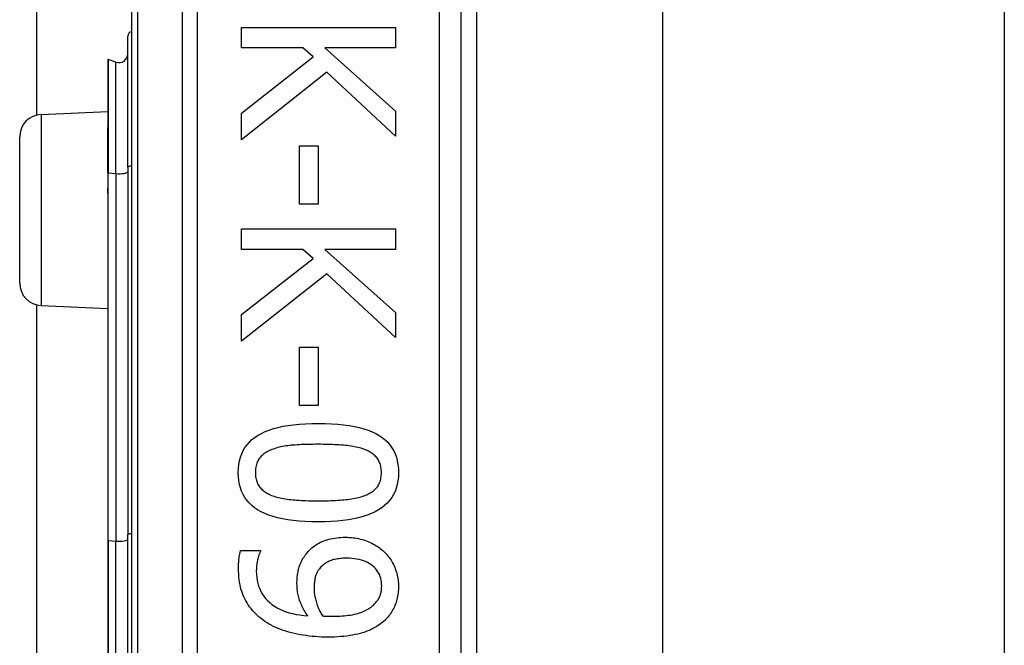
# Model space of a CAD drawing. Header units: inches. Extents: x 0 to 80.3, y -11 to 43.1.
# Tile 51 of 74: x 18.291 to 19.172, y 28.48 to 29.04. Entities that reach past the tile are written whole.
import ezdxf

# ---------------------------------------------------------------- set-up
doc = ezdxf.new("R2010")
doc.units = ezdxf.units.IN
doc.header["$MEASUREMENT"] = 0
doc.layers.add('Visible Edges(ANSI)', color=7, linetype='Continuous', lineweight=25)
doc.layers.add('Visible Tangent Edges(ANSI)', color=7, linetype='Continuous', lineweight=25)

msp = doc.modelspace()

# ---------------------------------------------------------------- linework, layer by layer
at = {"layer": 'Visible Edges(ANSI)'}
for p, q in [((18.30599, 28.95483), (18.30599, 31.95149)), ((18.39064, 29.46098), (18.39064, 27.57879)), ((18.68591, 27.76989), (18.68591, 29.26989)), ((18.6997, 29.14794), (18.6997, 27.89184)), ((18.86614, 29.13539), (18.86614, 27.90439)), ((19.17214, 29.13539), (19.17214, 27.90439)), ((18.4892, 29.03316), (18.627, 29.03316)), ((18.4892, 29.01484), (18.4892, 29.03316)), ((18.627, 29.03316), (18.627, 29.01484)), ((18.38738, 28.90811), (18.38738, 29.02545)), ((18.54425, 29.01484), (18.4892, 29.01484)), ((18.5533, 29.0068), (18.54425, 29.01484)), ((18.56368, 29.01484), (18.627, 28.95834)), ((18.627, 29.01484), (18.56368, 29.01484)), ((18.36946, 29.0043), (18.36946, 28.9436)), ((18.37682, 29.00218), (18.36999, 29.00467)), ((18.4892, 28.95644), (18.5533, 29.0068)), ((18.56547, 28.99307), (18.4892, 28.93266)), ((18.627, 28.93601), (18.56547, 28.99307)), ((18.30976, 28.95536), (18.36946, 28.95796)), ((18.627, 28.95834), (18.627, 28.93601)), ((18.4892, 28.93266), (18.4892, 28.95644)), ((18.36946, 28.9436), (18.36946, 28.94299)), ((18.36946, 28.90298), (18.36946, 28.94299)), ((18.29064, 28.8044), (18.29064, 28.93538)), ((18.54113, 28.9273), (18.55788, 28.9273)), ((18.54113, 28.87515), (18.54113, 28.9273)), ((18.55788, 28.9273), (18.55788, 28.87515)), ((18.38738, 28.90811), (18.38738, 28.57924)), ((18.36946, 28.90298), (18.36946, 28.89018)), ((18.36946, 28.89018), (18.36946, 28.88448)), ((18.36946, 28.88448), (18.36946, 28.57405)), ((18.55788, 28.87515), (18.54113, 28.87515)), ((18.4892, 28.85293), (18.627, 28.85293)), ((18.4892, 28.83462), (18.4892, 28.85293)), ((18.627, 28.85293), (18.627, 28.83462)), ((18.54425, 28.83462), (18.4892, 28.83462)), ((18.5533, 28.82658), (18.54425, 28.83462)), ((18.56368, 28.83462), (18.627, 28.77811)), ((18.627, 28.83462), (18.56368, 28.83462)), ((18.4892, 28.77622), (18.5533, 28.82658)), ((18.56547, 28.81284), (18.4892, 28.75243)), ((18.627, 28.75578), (18.56547, 28.81284)), ((18.30599, 28.25483), (18.30599, 28.78495)), ((18.30976, 28.78442), (18.36946, 28.78181)), ((18.4892, 28.75243), (18.4892, 28.77622)), ((18.627, 28.77811), (18.627, 28.75578)), ((18.54113, 28.74707), (18.55788, 28.74707)), ((18.54113, 28.69492), (18.54113, 28.74707)), ((18.55788, 28.74707), (18.55788, 28.69492)), ((18.55788, 28.69492), (18.54113, 28.69492)), ((18.38738, 28.46053), (18.38738, 28.57924)), ((18.36946, 28.57405), (18.36946, 28.46573)), ((18.48842, 28.56506), (18.50617, 28.56506)), ((18.50617, 28.56506), (18.50617, 28.56416))]:
    msp.add_line(p, q, dxfattribs=at)
at = {"layer": 'Visible Edges(ANSI)', "flags": 128}
for points in [[(18.4863, 28.63485), (18.48642, 28.63856), (18.48679, 28.6421), (18.4874, 28.64548), (18.48826, 28.64869), (18.48937, 28.65173), (18.49072, 28.6546), (18.49232, 28.6573), (18.49416, 28.65984), (18.49625, 28.6622), (18.49859, 28.6644), (18.50117, 28.66643), (18.504, 28.66829), (18.50708, 28.66999), (18.51041, 28.67155), (18.51401, 28.67296), (18.51786, 28.67422), (18.52197, 28.67533), (18.52634, 28.67629), (18.53097, 28.6771), (18.53586, 28.67777), (18.541, 28.67829), (18.54641, 28.67866), (18.55207, 28.67888), (18.55799, 28.67895)], [(18.55799, 28.67895), (18.56406, 28.67888), (18.56986, 28.67866), (18.57538, 28.67828), (18.58062, 28.67776), (18.58559, 28.67708), (18.59027, 28.67626), (18.59468, 28.67529), (18.59881, 28.67417), (18.60266, 28.67289), (18.60623, 28.67147), (18.60952, 28.6699), (18.61254, 28.66818), (18.61529, 28.6663), (18.61781, 28.66426), (18.62008, 28.66206), (18.62212, 28.65969), (18.62392, 28.65715), (18.62548, 28.65446), (18.62679, 28.6516), (18.62787, 28.64858), (18.62871, 28.64539), (18.62931, 28.64204), (18.62967, 28.63852), (18.62979, 28.63485)], [(18.55799, 28.6602), (18.5556, 28.66019), (18.55328, 28.66017), (18.55103, 28.66014), (18.54884, 28.6601), (18.54672, 28.66004), (18.54467, 28.65997), (18.54269, 28.65989), (18.54077, 28.6598), (18.53891, 28.65969), (18.53713, 28.65957), (18.53541, 28.65944), (18.53376, 28.6593), (18.53215, 28.65914), (18.53058, 28.65895), (18.52903, 28.65873), (18.52752, 28.65848), (18.52603, 28.65821), (18.52457, 28.65791), (18.52314, 28.65758), (18.52175, 28.65722), (18.52038, 28.65683), (18.51904, 28.65642), (18.51773, 28.65598), (18.51645, 28.65551)], [(18.59997, 28.65539), (18.59878, 28.65585), (18.59753, 28.65627), (18.59623, 28.65668), (18.59487, 28.65706), (18.59347, 28.65741), (18.59202, 28.65774), (18.59051, 28.65804), (18.58896, 28.65832), (18.58735, 28.65858), (18.58569, 28.65881), (18.58398, 28.65901), (18.58222, 28.65919), (18.58041, 28.65935), (18.57857, 28.6595), (18.57668, 28.65963), (18.57476, 28.65975), (18.5728, 28.65985), (18.5708, 28.65994), (18.56876, 28.66002), (18.56669, 28.66008), (18.56457, 28.66013), (18.56241, 28.66017), (18.56022, 28.66019), (18.55799, 28.6602)], [(18.51645, 28.65551), (18.51528, 28.65504), (18.51416, 28.65455), (18.51308, 28.65402), (18.51205, 28.65346), (18.51106, 28.65287), (18.51012, 28.65225), (18.50923, 28.6516), (18.50838, 28.65091), (18.50758, 28.6502), (18.50682, 28.64945), (18.50611, 28.64867), (18.50545, 28.64786), (18.50483, 28.64701), (18.50427, 28.64611), (18.50376, 28.64518), (18.50331, 28.6442), (18.50291, 28.64318), (18.50256, 28.64212), (18.50227, 28.64101), (18.50202, 28.63987), (18.50184, 28.63868), (18.5017, 28.63744), (18.50162, 28.63617), (18.5016, 28.63485)], [(18.61449, 28.63485), (18.61447, 28.63611), (18.61439, 28.63734), (18.61426, 28.63853), (18.61409, 28.63968), (18.61386, 28.64079), (18.61358, 28.64187), (18.61326, 28.64291), (18.61288, 28.6439), (18.61245, 28.64487), (18.61197, 28.64579), (18.61144, 28.64667), (18.61086, 28.64752), (18.61023, 28.64833), (18.60955, 28.64912), (18.60882, 28.64988), (18.60804, 28.6506), (18.60721, 28.6513), (18.60632, 28.65197), (18.60539, 28.65262), (18.60441, 28.65323), (18.60338, 28.65381), (18.60229, 28.65437), (18.60116, 28.6549), (18.59997, 28.65539)], [(18.5581, 28.59085), (18.55206, 28.59093), (18.54629, 28.59115), (18.54079, 28.59152), (18.53557, 28.59205), (18.53063, 28.59272), (18.52595, 28.59354), (18.52155, 28.59452), (18.51743, 28.59564), (18.51358, 28.59691), (18.51, 28.59833), (18.50669, 28.59991), (18.50366, 28.60163), (18.50089, 28.6035), (18.49836, 28.60554), (18.49607, 28.60774), (18.49402, 28.61011), (18.49221, 28.61263), (18.49064, 28.61532), (18.48931, 28.61817), (18.48823, 28.62118), (18.48738, 28.62435), (18.48678, 28.62769), (18.48642, 28.63119), (18.4863, 28.63485)], [(18.5016, 28.63485), (18.50162, 28.6336), (18.5017, 28.63239), (18.50182, 28.63121), (18.502, 28.63008), (18.50223, 28.62897), (18.5025, 28.62791), (18.50283, 28.62688), (18.50321, 28.62589), (18.50364, 28.62493), (18.50412, 28.62401), (18.50465, 28.62313), (18.50523, 28.62228), (18.50586, 28.62147), (18.50654, 28.62069), (18.50727, 28.61994), (18.50805, 28.61921), (18.50888, 28.61852), (18.50976, 28.61786), (18.51069, 28.61723), (18.51168, 28.61663), (18.51271, 28.61606), (18.51379, 28.61551), (18.51493, 28.615), (18.51611, 28.61452)], [(18.62979, 28.63485), (18.62966, 28.63115), (18.62929, 28.62762), (18.62867, 28.62426), (18.6278, 28.62107), (18.62669, 28.61804), (18.62532, 28.61518), (18.62371, 28.61249), (18.62185, 28.60996), (18.61974, 28.6076), (18.61738, 28.6054), (18.61478, 28.60338), (18.61192, 28.60151), (18.60882, 28.59981), (18.60546, 28.59826), (18.60186, 28.59685), (18.598, 28.59559), (18.59389, 28.59448), (18.58953, 28.59352), (18.58492, 28.5927), (18.58006, 28.59204), (18.57495, 28.59152), (18.56958, 28.59115), (18.56397, 28.59092), (18.5581, 28.59085)], [(18.6002, 28.61464), (18.60135, 28.61512), (18.60245, 28.61562), (18.6035, 28.61616), (18.60451, 28.61673), (18.60547, 28.61732), (18.60638, 28.61794), (18.60725, 28.6186), (18.60806, 28.61928), (18.60883, 28.61999), (18.60956, 28.62072), (18.61023, 28.62149), (18.61086, 28.62228), (18.61144, 28.62311), (18.61197, 28.62398), (18.61245, 28.62489), (18.61288, 28.62584), (18.61326, 28.62683), (18.61358, 28.62785), (18.61386, 28.62892), (18.61409, 28.63003), (18.61426, 28.63117), (18.61439, 28.63236), (18.61447, 28.63358), (18.61449, 28.63485)], [(18.51611, 28.61452), (18.51727, 28.61409), (18.51849, 28.61367), (18.51975, 28.61328), (18.52106, 28.61291), (18.52243, 28.61256), (18.52385, 28.61223), (18.52531, 28.61193), (18.52683, 28.61165), (18.5284, 28.61138), (18.53002, 28.61114), (18.5317, 28.61092), (18.53342, 28.61073), (18.5352, 28.61055), (18.53702, 28.61039), (18.5389, 28.61024), (18.54083, 28.61011), (18.54281, 28.60999), (18.54484, 28.60989), (18.54692, 28.6098), (18.54905, 28.60973), (18.55124, 28.60968), (18.55347, 28.60964), (18.55576, 28.60962), (18.5581, 28.60961)], [(18.5581, 28.60961), (18.56044, 28.60962), (18.56272, 28.60964), (18.56496, 28.60968), (18.56714, 28.60973), (18.56927, 28.6098), (18.57135, 28.60989), (18.57337, 28.60999), (18.57535, 28.61011), (18.57727, 28.61024), (18.57914, 28.61039), (18.58096, 28.61055), (18.58272, 28.61073), (18.58444, 28.61093), (18.58611, 28.61115), (18.58773, 28.61139), (18.5893, 28.61166), (18.59083, 28.61195), (18.59231, 28.61226), (18.59374, 28.6126), (18.59513, 28.61296), (18.59647, 28.61334), (18.59776, 28.61375), (18.599, 28.61418), (18.6002, 28.61464)], [(18.54704, 28.56204), (18.54801, 28.56324), (18.54902, 28.5644), (18.55008, 28.5655), (18.55117, 28.56656), (18.5523, 28.56756), (18.55348, 28.56852), (18.5547, 28.56942), (18.55595, 28.57028), (18.55725, 28.57109), (18.55859, 28.57184), (18.55997, 28.57255), (18.56139, 28.57321), (18.56286, 28.57381), (18.56438, 28.57437), (18.56594, 28.57487), (18.56755, 28.57532), (18.56922, 28.57571), (18.57093, 28.57606), (18.57269, 28.57635), (18.5745, 28.57658), (18.57635, 28.57677), (18.57826, 28.5769), (18.58021, 28.57698), (18.58222, 28.577)], [(18.58222, 28.577), (18.58397, 28.57698), (18.58571, 28.57691), (18.58741, 28.57679), (18.58909, 28.57662), (18.59075, 28.5764), (18.59238, 28.57614), (18.59399, 28.57583), (18.59557, 28.57547), (18.59713, 28.57506), (18.59866, 28.5746), (18.60017, 28.5741), (18.60165, 28.57354), (18.6031, 28.57295), (18.60452, 28.57232), (18.60591, 28.57165), (18.60726, 28.57095), (18.60857, 28.57021), (18.60986, 28.56944), (18.6111, 28.56863), (18.61232, 28.56779), (18.6135, 28.56691), (18.61465, 28.56599), (18.61576, 28.56504), (18.61684, 28.56405)], [(18.48652, 28.54942), (18.48652, 28.55004), (18.48653, 28.55067), (18.48655, 28.5513), (18.48657, 28.55194), (18.48659, 28.55258), (18.48662, 28.55323), (18.48665, 28.55389), (18.4867, 28.55456), (18.48674, 28.55523), (18.48679, 28.55591), (18.48685, 28.5566), (18.48691, 28.5573), (18.48698, 28.55799), (18.48706, 28.55867), (18.48715, 28.55935), (18.48725, 28.56002), (18.48736, 28.56068), (18.48748, 28.56133), (18.48762, 28.56197), (18.48776, 28.56261), (18.48791, 28.56323), (18.48807, 28.56385), (18.48824, 28.56446), (18.48842, 28.56506)], [(18.50617, 28.56416), (18.50595, 28.56375), (18.50573, 28.56331), (18.50552, 28.56283), (18.5053, 28.56231), (18.50509, 28.56176), (18.50488, 28.56118), (18.50467, 28.56055), (18.50446, 28.55989), (18.50426, 28.5592), (18.50406, 28.55847), (18.50386, 28.55771), (18.50366, 28.5569), (18.50347, 28.55608), (18.5033, 28.55526), (18.50315, 28.55444), (18.50301, 28.55362), (18.50289, 28.55279), (18.50278, 28.55196), (18.50269, 28.55113), (18.50262, 28.5503), (18.50256, 28.54947), (18.50252, 28.54864), (18.5025, 28.5478), (18.50249, 28.54697)], [(18.53889, 28.53546), (18.5389, 28.53672), (18.53894, 28.53796), (18.539, 28.53918), (18.53908, 28.54038), (18.53918, 28.54157), (18.53931, 28.54274), (18.53946, 28.54389), (18.53964, 28.54502), (18.53983, 28.54613), (18.54006, 28.54723), (18.5403, 28.54831), (18.54057, 28.54937), (18.54087, 28.55042), (18.54121, 28.55147), (18.5416, 28.55253), (18.54203, 28.55358), (18.54251, 28.55463), (18.54302, 28.55569), (18.54359, 28.55675), (18.54419, 28.5578), (18.54484, 28.55886), (18.54553, 28.55992), (18.54627, 28.56098), (18.54704, 28.56204)], [(18.61684, 28.56405), (18.61784, 28.56308), (18.61881, 28.56208), (18.61974, 28.56104), (18.62063, 28.55996), (18.62148, 28.55885), (18.62229, 28.5577), (18.62307, 28.55651), (18.62381, 28.55529), (18.62451, 28.55403), (18.62517, 28.55274), (18.6258, 28.55141), (18.62638, 28.55004), (18.62693, 28.54865), (18.62742, 28.54726), (18.62787, 28.54587), (18.62827, 28.54447), (18.62863, 28.54308), (18.62894, 28.54168), (18.6292, 28.54027), (18.62941, 28.53887), (18.62958, 28.53746), (18.62969, 28.53606), (18.62976, 28.53464), (18.62979, 28.53323)], [(18.583, 28.55824), (18.58157, 28.55823), (18.58018, 28.55818), (18.57884, 28.5581), (18.57754, 28.558), (18.57628, 28.55786), (18.57506, 28.55769), (18.57388, 28.55748), (18.57275, 28.55725), (18.57166, 28.55699), (18.57062, 28.55669), (18.56961, 28.55637), (18.56865, 28.55601), (18.56772, 28.55562), (18.56682, 28.55519), (18.56593, 28.55473), (18.56507, 28.55422), (18.56423, 28.55368), (18.56342, 28.55311), (18.56262, 28.55249), (18.56185, 28.55184), (18.5611, 28.55115), (18.56038, 28.55043), (18.55967, 28.54966), (18.55899, 28.54886)], [(18.61471, 28.53334), (18.61466, 28.53521), (18.61449, 28.53701), (18.6142, 28.53875), (18.61381, 28.54042), (18.6133, 28.54203), (18.61268, 28.54357), (18.61194, 28.54505), (18.61109, 28.54647), (18.61013, 28.54782), (18.60905, 28.54911), (18.60786, 28.55033), (18.60656, 28.55149), (18.60515, 28.55257), (18.60364, 28.55355), (18.60203, 28.55444), (18.60032, 28.55524), (18.59851, 28.55595), (18.5966, 28.55656), (18.59458, 28.55707), (18.59247, 28.55749), (18.59025, 28.55782), (18.58794, 28.55806), (18.58552, 28.5582), (18.583, 28.55824)], [(18.50852, 28.50286), (18.50677, 28.5042), (18.50509, 28.50559), (18.50348, 28.50702), (18.50194, 28.5085), (18.50047, 28.51003), (18.49907, 28.5116), (18.49774, 28.51321), (18.49648, 28.51487), (18.4953, 28.51657), (18.49418, 28.51832), (18.49314, 28.52011), (18.49216, 28.52195), (18.49126, 28.52385), (18.49044, 28.52582), (18.48969, 28.52786), (18.48903, 28.52997), (18.48844, 28.53215), (18.48793, 28.5344), (18.4875, 28.53673), (18.48715, 28.53912), (18.48687, 28.54159), (18.48668, 28.54413), (18.48656, 28.54674), (18.48652, 28.54942)], [(18.50249, 28.54697), (18.50257, 28.54401), (18.50282, 28.54115), (18.50324, 28.53841), (18.50382, 28.53577), (18.50456, 28.53324), (18.50548, 28.53082), (18.50656, 28.5285), (18.5078, 28.5263), (18.50921, 28.5242), (18.51079, 28.52221), (18.51253, 28.52032), (18.51444, 28.51855), (18.5165, 28.51689), (18.5187, 28.51535), (18.52105, 28.51394), (18.52353, 28.51265), (18.52616, 28.51148), (18.52893, 28.51044), (18.53184, 28.50952), (18.53489, 28.50872), (18.53808, 28.50805), (18.54141, 28.5075), (18.54488, 28.50707), (18.5485, 28.50677)], [(18.55899, 28.54886), (18.55852, 28.54826), (18.55808, 28.54765), (18.55766, 28.54703), (18.55727, 28.54639), (18.55691, 28.54574), (18.55658, 28.54508), (18.55627, 28.54441), (18.55599, 28.54373), (18.55574, 28.54303), (18.55551, 28.54233), (18.55531, 28.54161), (18.55514, 28.54088), (18.55499, 28.54014), (18.55485, 28.53939), (18.55472, 28.53863), (18.55461, 28.53786), (18.55451, 28.53708), (18.55443, 28.53629), (18.55436, 28.53549), (18.5543, 28.53468), (18.55425, 28.53386), (18.55422, 28.53303), (18.5542, 28.53218), (18.55419, 28.53133)], [(18.5485, 28.50677), (18.54768, 28.50799), (18.5469, 28.5092), (18.54615, 28.51041), (18.54545, 28.51161), (18.54478, 28.51279), (18.54415, 28.51397), (18.54356, 28.51514), (18.54301, 28.5163), (18.5425, 28.51744), (18.54202, 28.51858), (18.54158, 28.51972), (18.54118, 28.52084), (18.54082, 28.52196), (18.54048, 28.5231), (18.54018, 28.52426), (18.53991, 28.52544), (18.53967, 28.52663), (18.53947, 28.52784), (18.53929, 28.52907), (18.53915, 28.53032), (18.53904, 28.53158), (18.53896, 28.53286), (18.53891, 28.53415), (18.53889, 28.53546)], [(18.55419, 28.53133), (18.55421, 28.53034), (18.55425, 28.52934), (18.55432, 28.52832), (18.55442, 28.52729), (18.55455, 28.52625), (18.55471, 28.52519), (18.55489, 28.52412), (18.55511, 28.52305), (18.55535, 28.52195), (18.55563, 28.52085), (18.55593, 28.51973), (18.55626, 28.5186), (18.55661, 28.51748), (18.55698, 28.51638), (18.55738, 28.5153), (18.55779, 28.51425), (18.55822, 28.51322), (18.55867, 28.51221), (18.55914, 28.51123), (18.55963, 28.51027), (18.56014, 28.50933), (18.56067, 28.50841), (18.56122, 28.50752), (18.56178, 28.50665)], [(18.6069, 28.51603), (18.60762, 28.51671), (18.60831, 28.51738), (18.60896, 28.51806), (18.60956, 28.51873), (18.61013, 28.51941), (18.61067, 28.5201), (18.61116, 28.52078), (18.61161, 28.52147), (18.61203, 28.52216), (18.6124, 28.52285), (18.61274, 28.52355), (18.61304, 28.52424), (18.61331, 28.52495), (18.61355, 28.52566), (18.61377, 28.52638), (18.61397, 28.52711), (18.61414, 28.52786), (18.61429, 28.52861), (18.61442, 28.52937), (18.61453, 28.53015), (18.61461, 28.53093), (18.61467, 28.53173), (18.6147, 28.53253), (18.61471, 28.53334)], [(18.62979, 28.53323), (18.62977, 28.53166), (18.6297, 28.53012), (18.62959, 28.5286), (18.62943, 28.5271), (18.62924, 28.52563), (18.62899, 28.52419), (18.62871, 28.52277), (18.62837, 28.52137), (18.628, 28.52), (18.62758, 28.51865), (18.62711, 28.51733), (18.62661, 28.51603), (18.62606, 28.51476), (18.62547, 28.51352), (18.62484, 28.51231), (18.62417, 28.51112), (18.62346, 28.50996), (18.62271, 28.50883), (18.62192, 28.50773), (18.6211, 28.50665), (18.62023, 28.50561), (18.61932, 28.50459), (18.61838, 28.5036), (18.61739, 28.50264)], [(18.57049, 28.50632), (18.57278, 28.50634), (18.575, 28.50639), (18.57715, 28.50648), (18.57923, 28.50661), (18.58123, 28.50677), (18.58317, 28.50696), (18.58503, 28.50719), (18.58682, 28.50746), (18.58854, 28.50776), (18.59019, 28.5081), (18.59177, 28.50848), (18.59327, 28.50889), (18.59472, 28.50933), (18.5961, 28.5098), (18.59743, 28.5103), (18.59871, 28.51082), (18.59993, 28.51138), (18.60109, 28.51196), (18.6022, 28.51257), (18.60325, 28.51321), (18.60424, 28.51387), (18.60518, 28.51456), (18.60607, 28.51529), (18.6069, 28.51603)], [(18.56636, 28.48767), (18.56353, 28.4877), (18.56072, 28.48778), (18.55793, 28.48791), (18.55517, 28.4881), (18.55244, 28.48834), (18.54972, 28.48863), (18.54704, 28.48898), (18.54438, 28.48938), (18.54174, 28.48984), (18.53913, 28.49035), (18.53654, 28.49091), (18.53398, 28.49152), (18.53147, 28.49219), (18.52902, 28.49291), (18.52665, 28.49368), (18.52435, 28.4945), (18.52212, 28.49536), (18.51997, 28.49628), (18.51788, 28.49725), (18.51586, 28.49827), (18.51392, 28.49934), (18.51205, 28.50047), (18.51025, 28.50164), (18.50852, 28.50286)], [(18.56178, 28.50665), (18.56201, 28.50664), (18.56226, 28.50662), (18.56251, 28.5066), (18.56278, 28.50658), (18.56307, 28.50656), (18.56336, 28.50654), (18.56367, 28.50652), (18.56399, 28.50651), (18.56433, 28.50649), (18.56468, 28.50647), (18.56504, 28.50645), (18.56541, 28.50643), (18.5658, 28.50641), (18.56619, 28.5064), (18.56659, 28.50638), (18.567, 28.50637), (18.56741, 28.50636), (18.56783, 28.50635), (18.56825, 28.50634), (18.56869, 28.50633), (18.56913, 28.50633), (18.56958, 28.50632), (18.57003, 28.50632), (18.57049, 28.50632)], [(18.61739, 28.50264), (18.6161, 28.50147), (18.61473, 28.50034), (18.6133, 28.49926), (18.61181, 28.49823), (18.61025, 28.49724), (18.60863, 28.4963), (18.60694, 28.4954), (18.60518, 28.49455), (18.60337, 28.49374), (18.60148, 28.49297), (18.59953, 28.49225), (18.59752, 28.49158), (18.59542, 28.49096), (18.59324, 28.49039), (18.59096, 28.48987), (18.5886, 28.48941), (18.58614, 28.489), (18.58359, 28.48865), (18.58094, 28.48835), (18.57821, 28.48811), (18.57539, 28.48792), (18.57247, 28.48778), (18.56946, 28.4877), (18.56636, 28.48767)]]:
    msp.add_lwpolyline(points, dxfattribs=at)
at = {"layer": 'Visible Edges(ANSI)'}
for centre, radius, start, end in [((18.39132, 29.02545), 0.00394, 100.02047, 180), ((18.36986, 29.0043), 0.000394, 70, 180), ((18.37951, 29.00958), 0.00787, 250, 0), ((18.31064, 28.93538), 0.02, 92.5, 180), ((18.31064, 28.8044), 0.02, 180, 267.5)]:
    msp.add_arc(centre, radius, start, end, dxfattribs=at)
at = {"layer": 'Visible Tangent Edges(ANSI)'}
for p, q in [((18.3964, 27.57879), (18.3964, 29.46098)), ((18.43605, 29.26989), (18.43605, 27.76989)), ((18.44997, 27.76989), (18.44997, 29.26989)), ((18.66623, 29.26989), (18.66623, 27.76989)), ((18.36999, 29.00467), (18.36999, 28.94381)), ((18.37682, 28.90239), (18.37682, 29.00218)), ((18.30976, 28.95536), (18.30976, 28.78442)), ((18.36973, 28.94309), (18.36973, 28.90303)), ((18.36973, 28.89022), (18.36973, 28.90303)), ((18.36973, 28.90303), (18.37682, 28.90239)), ((18.37682, 28.90239), (18.37682, 28.57353)), ((18.36999, 28.57414), (18.36999, 28.88457)), ((18.36999, 28.57414), (18.36999, 28.46564)), ((18.36999, 28.57414), (18.37682, 28.57353)), ((18.37682, 28.46625), (18.37682, 28.57353))]:
    msp.add_line(p, q, dxfattribs=at)
at = {"layer": 'Visible Tangent Edges(ANSI)', "flags": 128}
for points in [[(18.36973, 28.94309), (18.36971, 28.94314), (18.36969, 28.94318), (18.36968, 28.94321), (18.36966, 28.94325), (18.36965, 28.94328), (18.36963, 28.94331), (18.36961, 28.94334), (18.3696, 28.94337), (18.36958, 28.94339), (18.36957, 28.94342), (18.36956, 28.94344), (18.36954, 28.94345), (18.36953, 28.94347), (18.36952, 28.94349), (18.36951, 28.9435), (18.3695, 28.94352), (18.36949, 28.94353), (18.36949, 28.94354), (18.36948, 28.94355), (18.36947, 28.94356), (18.36947, 28.94357), (18.36947, 28.94358), (18.36946, 28.94359), (18.36946, 28.9436)], [(18.36973, 28.94309), (18.36975, 28.94312), (18.36977, 28.94314), (18.36978, 28.94317), (18.3698, 28.94319), (18.36982, 28.94322), (18.36984, 28.94325), (18.36985, 28.94328), (18.36987, 28.9433), (18.36988, 28.94333), (18.36989, 28.94336), (18.36991, 28.94339), (18.36992, 28.94342), (18.36993, 28.94345), (18.36994, 28.94348), (18.36995, 28.94351), (18.36996, 28.94354), (18.36997, 28.94358), (18.36997, 28.94361), (18.36998, 28.94364), (18.36998, 28.94367), (18.36999, 28.94371), (18.36999, 28.94374), (18.36999, 28.94377), (18.36999, 28.94381)], [(18.36946, 28.88448), (18.36946, 28.88472), (18.36947, 28.88496), (18.36947, 28.8852), (18.36948, 28.88544), (18.36948, 28.88569), (18.36949, 28.88593), (18.3695, 28.88617), (18.36951, 28.88641), (18.36952, 28.88665), (18.36953, 28.88689), (18.36955, 28.88713), (18.36956, 28.88737), (18.36957, 28.88761), (18.36958, 28.88785), (18.3696, 28.88809), (18.36961, 28.88833), (18.36963, 28.88857), (18.36964, 28.8888), (18.36965, 28.88904), (18.36967, 28.88928), (18.36968, 28.88951), (18.3697, 28.88975), (18.36971, 28.88999), (18.36973, 28.89022)], [(18.36999, 28.88457), (18.36999, 28.8848), (18.36999, 28.88504), (18.36998, 28.88527), (18.36998, 28.88551), (18.36997, 28.88574), (18.36996, 28.88598), (18.36996, 28.88621), (18.36995, 28.88645), (18.36994, 28.88668), (18.36992, 28.88692), (18.36991, 28.88716), (18.3699, 28.88739), (18.36989, 28.88763), (18.36987, 28.88786), (18.36986, 28.8881), (18.36984, 28.88833), (18.36983, 28.88857), (18.36982, 28.88881), (18.3698, 28.88904), (18.36979, 28.88928), (18.36977, 28.88951), (18.36976, 28.88975), (18.36974, 28.88999), (18.36973, 28.89022)]]:
    msp.add_lwpolyline(points, dxfattribs=at)
at = {"layer": 'Visible Tangent Edges(ANSI)'}
for centre, major_axis, ratio, start_param in [((18.36986, 28.9436), (-0.000394, 0), 0.548442, 4.363323), ((18.36966, 28.94299), (-0.000197, 0), 0.542742, 4.363323), ((18.39132, 28.90811), (-0.00394, 0), 0.245714, 4.887279), ((18.36966, 28.90298), (-0.000197, 0), 0.245714, 4.363323), ((18.37951, 28.90421), (0.00787, 0), 0.245714, 4.363323), ((18.36966, 28.89018), (-0.000197, 0), 0.245714, 4.363323), ((18.36986, 28.88448), (-0.000394, 0), 0.245714, 4.363323), ((18.39132, 28.57924), (-0.00394, 0), 0.245714, 4.887279), ((18.36986, 28.57405), (-0.000394, 0), 0.245714, 4.363323), ((18.37951, 28.57534), (0.00787, 0), 0.245714, 4.363323)]:
    msp.add_ellipse(centre, major_axis=major_axis, ratio=ratio, start_param=start_param, end_param=6.283185, dxfattribs=at)

doc.saveas('drawing.dxf')
